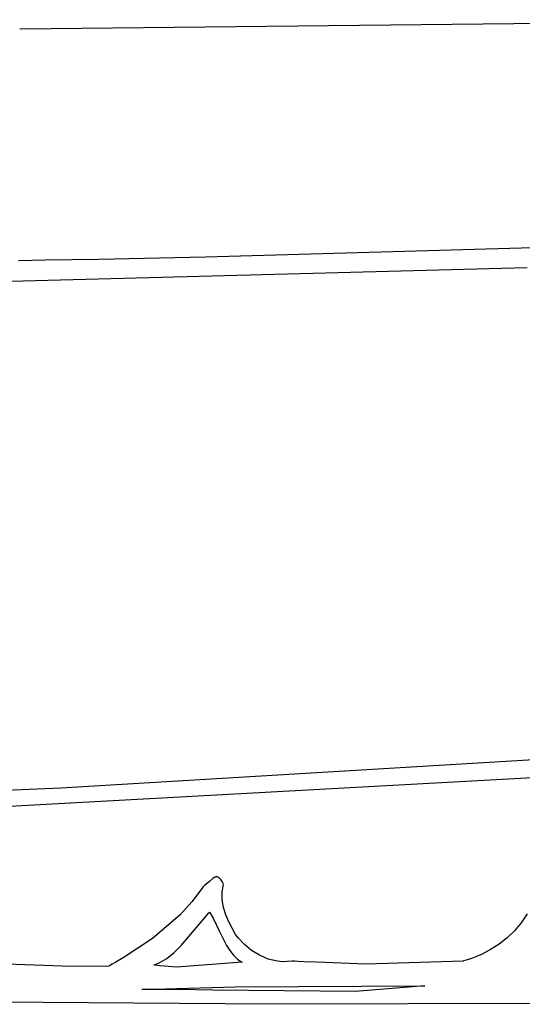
# Model space of a CAD drawing. Extents: x 21.3 to 51.6, y -34 to 34.1.
# Tile 90 of 117: x 46.3 to 47.6, y 6.4 to 8.8. Entities that reach past the tile are written whole.
import ezdxf

# ---------------------------------------------------------------- set-up
doc = ezdxf.new("R2010")
doc.units = 0

msp = doc.modelspace()

# ---------------------------------------------------------------- linework, layer by layer
at = {"layer": 'Layer 1', "color": 8, "linetype": 'CONTINUOUS'}
for p, q in [((46.302165, 8.820645), (48.480634, 8.843737)), ((46.302073, 8.820635), (46.302165, 8.820645)), ((48.935312, 8.303972), (46.77253, 8.241962)), ((46.366887, 8.234306), (46.299263, 8.233209)), ((46.502119, 8.236659), (46.366887, 8.234306)), ((46.77253, 8.241962), (46.502119, 8.236659)), ((46.232628, 8.180365), (47.587351, 8.216181)), ((47.785225, 6.980355), (46.406454, 6.897107)), ((46.406454, 6.897107), (46.062152, 6.88376))]:
    msp.add_line(p, q, dxfattribs=at)
at = {"layer": 'Layer 1', "color": 7, "linetype": 'CONTINUOUS'}
for p, q in [((45.923862, 6.832682), (47.709014, 6.930365)), ((46.783462, 6.662385), (46.774717, 6.654335)), ((46.790957, 6.66879), (46.783462, 6.662385)), ((46.794381, 6.671031), (46.790957, 6.66879)), ((46.796038, 6.671851), (46.794381, 6.671031)), ((46.797668, 6.672447), (46.796038, 6.671851)), ((46.799279, 6.672802), (46.797668, 6.672447)), ((46.800876, 6.672899), (46.799279, 6.672802)), ((46.801673, 6.672846), (46.800876, 6.672899)), ((46.802469, 6.672721), (46.801673, 6.672846)), ((46.803265, 6.672523), (46.802469, 6.672721)), ((46.804864, 6.671899), (46.803265, 6.672523)), ((46.806475, 6.670957), (46.804864, 6.671899)), ((46.808107, 6.669679), (46.806475, 6.670957)), ((46.809766, 6.668047), (46.808107, 6.669679)), ((46.81146, 6.666046), (46.809766, 6.668047)), ((46.814982, 6.660862), (46.81146, 6.666046)), ((46.818731, 6.65399), (46.814982, 6.660862)), ((46.765956, 6.647025), (46.739141, 6.610678)), ((46.766023, 6.647079), (46.765979, 6.647046)), ((46.76637, 6.647347), (46.766023, 6.647079)), ((46.767058, 6.647884), (46.76637, 6.647347)), ((46.76973, 6.650039), (46.767058, 6.647884)), ((46.774717, 6.654335), (46.76973, 6.650039)), ((46.814671, 6.624389), (46.815093, 6.634422)), ((46.815093, 6.634422), (46.816518, 6.644633)), ((46.816518, 6.644633), (46.817636, 6.649803)), ((46.817636, 6.649803), (46.818303, 6.652405)), ((46.818303, 6.652405), (46.818663, 6.653709)), ((46.818663, 6.653709), (46.818709, 6.653873)), ((46.818709, 6.653873), (46.818733, 6.653954)), ((46.739141, 6.610678), (46.708317, 6.5769)), ((46.815159, 6.614536), (46.814671, 6.624389)), ((46.818479, 6.595383), (46.815159, 6.614536)), ((46.824293, 6.576988), (46.818479, 6.595383)), ((46.708317, 6.5769), (46.638472, 6.517051)), ((46.711328, 6.49872), (46.773194, 6.57287)), ((46.773194, 6.57287), (46.780583, 6.581002)), ((46.780583, 6.581002), (46.782437, 6.582946)), ((46.782437, 6.582946), (46.782553, 6.583066)), ((46.782553, 6.583066), (46.782611, 6.583126)), ((46.782629, 6.583144), (46.791811, 6.568583)), ((46.791811, 6.568583), (46.808444, 6.534436)), ((46.831838, 6.559374), (46.824293, 6.576988)), ((46.849077, 6.526592), (46.831838, 6.559374)), ((47.587468, 6.578865), (47.571991, 6.556241)), ((46.808444, 6.534436), (46.826167, 6.499051)), ((47.555056, 6.536041), (47.536609, 6.518123)), ((47.571991, 6.556241), (47.555056, 6.536041)), ((46.638472, 6.517051), (46.564081, 6.467478)), ((46.852316, 6.52232), (46.849077, 6.526592)), ((46.855836, 6.518046), (46.852316, 6.52232)), ((46.871509, 6.501604), (46.855836, 6.518046)), ((47.536609, 6.518123), (47.516594, 6.502345)), ((46.693678, 6.481485), (46.711328, 6.49872)), ((46.826167, 6.499051), (46.834306, 6.486261)), ((46.834306, 6.486261), (46.843486, 6.474684)), ((46.889524, 6.486763), (46.871509, 6.501604)), ((46.909611, 6.474258), (46.889524, 6.486763)), ((47.494959, 6.488566), (47.471648, 6.476644)), ((47.516594, 6.502345), (47.494959, 6.488566)), ((46.564081, 6.467478), (46.545671, 6.45669)), ((46.653595, 6.454424), (46.674537, 6.466442)), ((46.674537, 6.466442), (46.693678, 6.481485)), ((46.843486, 6.474684), (46.853955, 6.464717)), ((46.853955, 6.464717), (46.85975, 6.46046)), ((46.85975, 6.46046), (46.865959, 6.456754)), ((46.9315, 6.464827), (46.909611, 6.474258)), ((46.943035, 6.461494), (46.9315, 6.464827)), ((46.95492, 6.459205), (46.943035, 6.461494)), ((46.96712, 6.458053), (46.95492, 6.459205)), ((46.992331, 6.459527), (46.979602, 6.45813)), ((46.992492, 6.459523), (46.992367, 6.459529)), ((46.992741, 6.459512), (46.992492, 6.459523)), ((46.994738, 6.459418), (46.992741, 6.459512)), ((46.998728, 6.45923), (46.994738, 6.459418)), ((47.006693, 6.458851), (46.998728, 6.45923)), ((47.022571, 6.458083), (47.006693, 6.458851)), ((47.425649, 6.459526), (47.178476, 6.451394)), ((47.425699, 6.459535), (47.425649, 6.459526)), ((47.425805, 6.459567), (47.425699, 6.459535)), ((47.426659, 6.459824), (47.425805, 6.459567)), ((47.433421, 6.461934), (47.426659, 6.459824)), ((47.446607, 6.466438), (47.433421, 6.461934)), ((47.471648, 6.476644), (47.446607, 6.466438)), ((46.433047, 6.446197), (46.238375, 6.452574)), ((46.528446, 6.447029), (46.433047, 6.446197)), ((46.528484, 6.447044), (46.528446, 6.447029)), ((46.528554, 6.447082), (46.528484, 6.447044)), ((46.528694, 6.447159), (46.528554, 6.447082)), ((46.529815, 6.447777), (46.528694, 6.447159)), ((46.532063, 6.44902), (46.529815, 6.447777)), ((46.536576, 6.451537), (46.532063, 6.44902)), ((46.545671, 6.45669), (46.536576, 6.451537)), ((46.642351, 6.44981), (46.653595, 6.454424)), ((46.642407, 6.449798), (46.642363, 6.449807)), ((46.642581, 6.449765), (46.642407, 6.449798)), ((46.643276, 6.449632), (46.642581, 6.449765)), ((46.646053, 6.449119), (46.643276, 6.449632)), ((46.657082, 6.447339), (46.646053, 6.449119)), ((46.700139, 6.444058), (46.657082, 6.447339)), ((46.865959, 6.456754), (46.700139, 6.444058)), ((46.979602, 6.45813), (46.96712, 6.458053)), ((47.054134, 6.456536), (47.022571, 6.458083)), ((47.178476, 6.451394), (47.054134, 6.456536)), ((46.6118, 6.38731), (46.847842, 6.394124)), ((46.611881, 6.387311), (46.611837, 6.38731)), ((46.611969, 6.387312), (46.611881, 6.387311)), ((46.612144, 6.387314), (46.611969, 6.387312)), ((46.612493, 6.387318), (46.612144, 6.387314)), ((46.613193, 6.387325), (46.612493, 6.387318)), ((46.614593, 6.387341), (46.613193, 6.387325)), ((46.617394, 6.38737), (46.614593, 6.387341)), ((46.622996, 6.38742), (46.617394, 6.38737)), ((46.634205, 6.387491), (46.622996, 6.38742)), ((46.656646, 6.387526), (46.634205, 6.387491)), ((46.701605, 6.387215), (46.656646, 6.387526)), ((46.791742, 6.385509), (46.701605, 6.387215)), ((47.151637, 6.382427), (46.791742, 6.385509)), ((46.847842, 6.394124), (47.328459, 6.39703)), ((47.328459, 6.39703), (47.151637, 6.382427)), ((46.937453, 6.350113), (45.770867, 6.358784)), ((48.104865, 6.353954), (46.937453, 6.350113))]:
    msp.add_line(p, q, dxfattribs=at)

doc.saveas('drawing.dxf')
